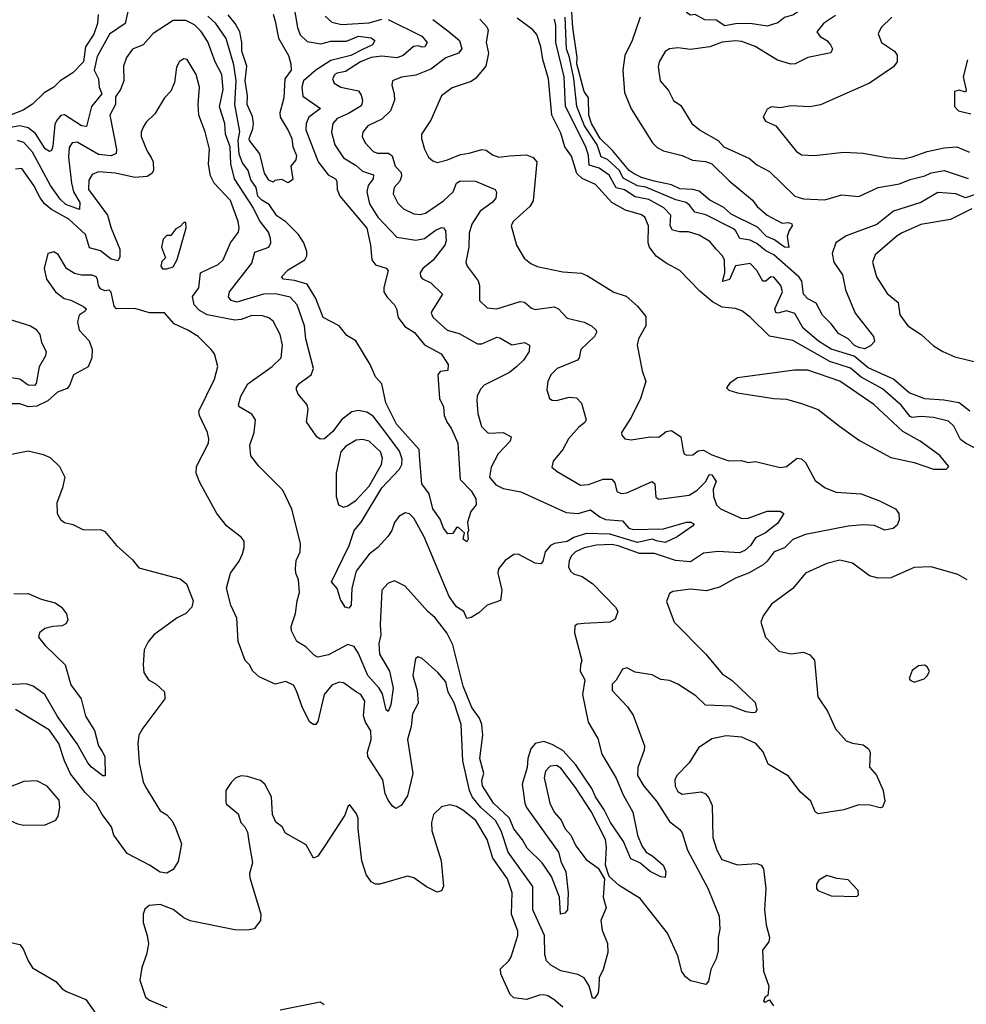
# Model space of a CAD drawing. Extents: x 1690054 to 1842981, y 782881 to 914114.
# Tile 217 of 256: x 1705815 to 1710259, y 859702 to 864322. Entities that reach past the tile are written whole.
import ezdxf

# ---------------------------------------------------------------- set-up
doc = ezdxf.new("R2010")
doc.units = 0

msp = doc.modelspace()

# ---------------------------------------------------------------- linework, layer by layer
at = {"layer": '0CON10XD'}
for points in [[(1709325, 864291.5), (1709245, 864303.9), (1709175, 864303.1), (1709125, 864293.9), (1709085, 864320), (1709032.3, 864322.3), (1708986.4, 864346.4), (1708963.6, 864343.6), (1708947.5, 864355), (1708957.5, 864435), (1708965, 864447.5), (1708995, 864449.2), (1709040.9, 864430.9), (1709155, 864409.5), (1709365, 864420.6), (1709585, 864459.4), (1709595, 864453.8), (1709598.9, 864435), (1709584.2, 864415), (1709511.4, 864388.6), (1709448, 864345), (1709405, 864332.7), (1709375, 864307.5), (1709325, 864291.5)], [(1708728, 864335), (1708691.1, 864225), (1708656, 864155), (1708646.6, 864085), (1708655, 863981.2), (1708685, 863904.2), (1708786.7, 863745), (1708807.5, 863722.5), (1708836.8, 863706.8), (1708925, 863684.3), (1708973.9, 863663.9), (1709035, 863657.4), (1709065, 863646.3), (1709146, 863566), (1709255, 863476), (1709278, 863445), (1709324.4, 863404.4), (1709395, 863367.5), (1709425, 863370), (1709440, 863365), (1709441.2, 863355), (1709426.8, 863333.2), (1709418.5, 863305), (1709426.4, 863253.6), (1709405, 863255.6), (1709359.4, 863289.4), (1709320.5, 863305), (1709278.9, 863348.9), (1709155, 863409.8), (1709120.8, 863440.8), (1709055.4, 863475), (1709005, 863518.4), (1708975, 863526.3), (1708915, 863528.9), (1708875, 863548), (1708793.8, 863565), (1708735, 863582.4), (1708699.8, 863599.8), (1708676.2, 863615), (1708598.1, 863708.1), (1708539.8, 863765), (1708499.3, 863835), (1708486.5, 863875), (1708485.2, 863955), (1708465.2, 863985), (1708429.9, 864115), (1708431.9, 864145), (1708411.6, 864285), (1708403.6, 864403.6)], [(1706325.2, 864374.8), (1706310.4, 864305), (1706236.2, 864255), (1706179.1, 864149.1), (1706164.8, 864085), (1706185.2, 864045), (1706188.4, 864005), (1706200.7, 863975), (1706151.4, 863915), (1706128.5, 863821.5), (1706104.6, 863825), (1706025, 863875.2), (1706007.9, 863872.1), (1705988.7, 863851.3), (1705979.6, 863830.4), (1705971.2, 863728.8), (1705965, 863708.8), (1705955, 863704.2), (1705935, 863716.7), (1705889.1, 863789.1), (1705855.1, 863815.1), (1705815, 863824.8), (1705755, 863813.6)], [(1707101.2, 864395), (1707119.6, 864285), (1707131.7, 864251.7), (1707165, 864220), (1707228.8, 864208.8), (1707275, 864221.6), (1707349, 864221), (1707405, 864244.7), (1707465, 864237.3), (1707481.5, 864225), (1707471.8, 864205), (1707425, 864182.5), (1707368.9, 864155), (1707275, 864130.8), (1707205.3, 864085), (1707146.8, 864035), (1707139.7, 864005), (1707145, 863963.3), (1707226.5, 863905), (1707172.4, 863865), (1707160, 863835), (1707158.1, 863805), (1707216.8, 863655), (1707262.8, 863595), (1707297.8, 863575), (1707304, 863564), (1707305.9, 863525), (1707318.1, 863495), (1707445, 863344.3), (1707462.2, 863265), (1707467.8, 863195), (1707485, 863171.4), (1707535, 863155.7), (1707544.2, 863145), (1707524.1, 863065), (1707525.3, 863045), (1707539.8, 863019.8), (1707574.5, 862985), (1707583.8, 862965), (1707591.3, 862925), (1707622.9, 862882.9), (1707667.8, 862855), (1707715, 862796.7), (1707794.4, 862755), (1707827.1, 862705), (1707825, 862676.7), (1707789.3, 862670.7), (1707777.5, 862655), (1707785.4, 862545), (1707804, 862505), (1707807.8, 862465), (1707821.5, 862431.5), (1707840.9, 862405), (1707871.5, 862335), (1707882.5, 862165), (1707935, 862110.8), (1707956.2, 862073.8), (1707957.5, 862045), (1707932.5, 862015), (1707917.5, 861965), (1707922.5, 861925), (1707916.7, 861915), (1707920, 861885), (1707915, 861872.5), (1707897.5, 861885), (1707902.5, 861915), (1707875, 861940), (1707865, 861940), (1707848.3, 861911.7), (1707825, 861910), (1707805, 861936.2), (1707788.8, 861978.8), (1707755, 862026.9), (1707736.8, 862096.8), (1707702.2, 862145), (1707693.9, 862255), (1707690.3, 862305), (1707584.2, 862425), (1707534.5, 862525), (1707515, 862614), (1707485.9, 862645.9), (1707460, 862705), (1707393.4, 862815), (1707350.2, 862840.2), (1707315, 862885.7), (1707239.7, 862925), (1707205, 863013.5), (1707165, 863080.8), (1707105, 863098.3), (1707053.3, 863105), (1707043.8, 863115), (1707075, 863148.7), (1707153.5, 863195), (1707162.9, 863215), (1707162.3, 863235), (1707148.8, 863275), (1707123.8, 863315), (1707065, 863373), (1707022.1, 863402.1), (1706986.1, 863455), (1706952.1, 863475), (1706933, 863495), (1706924.5, 863534.5), (1706900.8, 863570.8), (1706888.1, 863615), (1706861, 863651), (1706845, 863690.8), (1706840.6, 863755), (1706847.9, 863797.9), (1706825.2, 863925.2), (1706831.6, 864035), (1706820.3, 864110.3), (1706784.8, 864234.8), (1706735, 864304.7), (1706698.7, 864338.7)], [(1706182.7, 864347.3), (1706180.3, 864305), (1706162.8, 864255), (1706123.1, 864195), (1706114, 864125), (1706065, 864073.3), (1706004.6, 864035.4), (1705975.8, 864005), (1705930.3, 863979.7), (1705875, 863926.5), (1705831.7, 863898.3), (1705738.1, 863861.9)], [(1707705, 864193.6), (1707685, 864199.7), (1707663.3, 864196.7), (1707615.2, 864154.8), (1707586.3, 864143.7), (1707515, 864150.5), (1707464.5, 864145), (1707415, 864124.8), (1707345, 864078.9), (1707305, 864071.5), (1707294.5, 864065), (1707283.5, 864045), (1707291.4, 864025), (1707322.5, 864005), (1707405, 863988.2), (1707418.5, 863968.5), (1707423.8, 863945), (1707421.1, 863925), (1707413.2, 863915), (1707358.4, 863881.6), (1707305, 863858.9), (1707285, 863835.7), (1707278.7, 863795), (1707294.7, 863735), (1707334.8, 863674.8), (1707395, 863638.9), (1707425, 863611.9), (1707475.5, 863595), (1707474.5, 863575), (1707450.9, 863545), (1707444.7, 863515), (1707457.7, 863457.7), (1707496.8, 863395), (1707585, 863301.6), (1707675, 863287.9), (1707715, 863295.9), (1707765, 863332.5), (1707795, 863346.9), (1707805, 863346), (1707813.3, 863333.3), (1707816.5, 863285), (1707811.3, 863265), (1707756.7, 863193.3), (1707707.9, 863155), (1707694.5, 863135), (1707697.1, 863117.1), (1707706.1, 863106.1), (1707745, 863087.3), (1707800.6, 863035), (1707750, 862955), (1707747.1, 862945), (1707755.8, 862925), (1707822.5, 862865), (1707879, 862849), (1707965, 862801.6), (1707985, 862801.3), (1708055, 862832.5), (1708069.6, 862829.6), (1708125, 862796.6), (1708185, 862807.8), (1708208, 862795), (1708207.1, 862765), (1708179.5, 862725), (1708149.3, 862695), (1708115, 862666), (1707995, 862606.7), (1707979.8, 862590.2), (1707962.6, 862557.4), (1707960.6, 862535), (1707965.6, 862475), (1707983.3, 862413.3), (1708015, 862382.5), (1708085, 862384.6), (1708122, 862365), (1708116.9, 862345), (1708061.8, 862285), (1708028, 862222), (1708021, 862175), (1708049.6, 862139.6), (1708085, 862123.1), (1708167.2, 862107.2), (1708379.9, 862009.9), (1708436.7, 862005), (1708495, 862022.9), (1708538.9, 861988.9), (1708565, 861976.8), (1708645, 861970.4), (1708675, 861936.5), (1708695, 861929.8), (1708837.4, 861932.6), (1708945, 861964.6), (1708966.7, 861965), (1708981.2, 861955), (1708974.3, 861945), (1708902, 861895), (1708845, 861869.2), (1708805, 861876.7), (1708785, 861884.5), (1708715, 861868.6), (1708585, 861908), (1708475, 861910.5), (1708417.3, 861892.7), (1708385, 861873.4), (1708325.9, 861864.1), (1708306.4, 861855), (1708282.6, 861825), (1708270.6, 861779.4), (1708261.9, 861768.1), (1708235, 861771.2), (1708155.4, 861814.6), (1708135, 861812.2), (1708094.8, 861785.2), (1708062.5, 861745), (1708060.3, 861725), (1708078.2, 861645), (1708072.5, 861597.5), (1708010, 861575), (1707970.7, 861539.3), (1707935, 861517.3), (1707915, 861512.9), (1707900.6, 861545), (1707866.3, 861566.3), (1707830.7, 861615), (1707713.5, 861895), (1707665, 861983.1), (1707645, 862003.3), (1707625, 862007.9), (1707595, 861990.4), (1707575, 861963.3), (1707561.5, 861925), (1707543.5, 861896.5), (1707496.8, 861845), (1707455, 861814), (1707394.8, 861735), (1707374.7, 861655), (1707370.9, 861575), (1707359.5, 861560.5), (1707342.5, 861565), (1707321.5, 861601.5), (1707305, 861652.5), (1707278.6, 861685), (1707362.2, 861855), (1707385.2, 861924.8), (1707418.6, 861965), (1707515, 862125.7), (1707597.4, 862212.6), (1707609.2, 862235), (1707610.1, 862260.1), (1707597.4, 862297.4), (1707535, 862382.2), (1707475, 862461.3), (1707445, 862480.6), (1707405, 862487.8), (1707375, 862482.5), (1707325.4, 862445), (1707285, 862390), (1707245.8, 862355), (1707225, 862353.1), (1707209.2, 862365), (1707162, 862435), (1707170, 862495), (1707164.4, 862515), (1707123.1, 862565), (1707114.4, 862585), (1707113.8, 862596.2), (1707126.9, 862615), (1707182.9, 862655), (1707194.3, 862685), (1707158.9, 862825), (1707151.6, 862885), (1707116.9, 862985), (1707085, 863020.3), (1707015.7, 863035.7), (1706959.2, 863035), (1706835, 862997.1), (1706808, 863005), (1706795, 863022.5), (1706800, 863045), (1706905, 863180.5), (1706918.9, 863231.1), (1706984.6, 863255.4), (1706994.5, 863275), (1706993.1, 863295), (1706983.2, 863325), (1706940.7, 863380.7), (1706911.8, 863441.8), (1706824, 863575), (1706806.4, 863646.4), (1706803.1, 863725), (1706780.4, 863785), (1706777.8, 863835), (1706752.8, 863912.8), (1706770, 863995), (1706763.6, 864065), (1706732, 864125), (1706698, 864218), (1706666.8, 864266.8), (1706635, 864298.3), (1706595, 864318.4), (1706535, 864318.7), (1706441.9, 864258.1), (1706395, 864203.8), (1706345, 864184.4), (1706316.5, 864145), (1706302.1, 864105), (1706303.6, 864035), (1706288.7, 863995), (1706265, 863960.6), (1706265.4, 863925), (1706238.1, 863875), (1706269.2, 863715), (1706268.2, 863695), (1706245, 863684.2), (1706185, 863689.3), (1706085, 863748.4), (1706060.8, 863745), (1706047, 863723), (1706043.5, 863676.5), (1706058.6, 863555), (1706067.5, 863515), (1706097.8, 863465), (1706095, 863431.9), (1706031.9, 863455), (1706005, 863480), (1705960, 863545), (1705875, 863700.3), (1705835, 863746.5), (1705805, 863756.2)], [(1707005, 864348.1), (1707015, 864315.8), (1707029.6, 864235), (1707076.2, 864155), (1707087.8, 864115), (1707089.1, 864085), (1707060, 864045), (1707055.7, 863955), (1707035.6, 863885), (1707037.5, 863865), (1707075, 863802), (1707092.5, 863765), (1707097.5, 863725), (1707114, 863685), (1707111.2, 863665), (1707088, 863635), (1707097, 863573), (1707075, 863557.5), (1707045, 863572.5), (1707013, 863567), (1707005, 863560), (1706985, 863570), (1706965, 863602.5), (1706942.4, 863692.4), (1706894.4, 863755), (1706892.5, 863765), (1706909.6, 863810.4), (1706912.1, 863835), (1706907.5, 863867.5), (1706882.2, 863925), (1706884.6, 863965), (1706873.4, 864035), (1706881.9, 864105), (1706858.4, 864175), (1706858, 864215), (1706847.8, 864265), (1706827.2, 864305), (1706794.4, 864345)], [(1707248.6, 864338.6), (1707280.1, 864310.1), (1707325, 864300.5), (1707455, 864308.3), (1707515, 864325.2)], [(1707755, 864322.7), (1707825, 864270.6), (1707880, 864225), (1707891.2, 864185), (1707875.4, 864165), (1707815, 864143.1), (1707745, 864090), (1707675, 864062.8), (1707606.8, 864053.2), (1707564.5, 864035.5), (1707561.9, 864015), (1707573.3, 863975), (1707574.5, 863945), (1707555.4, 863895), (1707515, 863856.2), (1707450, 863825), (1707425.6, 863795), (1707422.2, 863775), (1707436.9, 863745), (1707475, 863704.6), (1707495, 863696.5), (1707545.9, 863695.9), (1707563.9, 863683.9), (1707578.2, 863635), (1707605.2, 863605.2), (1707608.1, 863588.1), (1707599.7, 863565), (1707572.3, 863535), (1707567.9, 863505), (1707590.9, 863460.9), (1707616.7, 863435), (1707665, 863411.1), (1707695, 863407.8), (1707720, 863415), (1707805, 863472.6), (1707850, 863515), (1707865, 863555.4), (1707883.1, 863566.9), (1707955, 863565.3), (1708047.5, 863525), (1708052.9, 863512.9), (1708050, 863485), (1708033.8, 863465), (1707976.3, 863423.7), (1707937.9, 863362.1), (1707925, 863321.2), (1707924.2, 863255), (1707909.4, 863185), (1707915.6, 863165), (1707966.7, 863096.7), (1707973.1, 863075), (1707974.3, 863005), (1708009.5, 862969.5), (1708055, 862966.2), (1708165, 863000), (1708185, 862996.7), (1708218.4, 862968.4), (1708235, 862961.8), (1708325, 862975.5), (1708344.2, 862965), (1708385, 862921.2), (1708465, 862902.7), (1708499.2, 862885), (1708521.4, 862865), (1708522.9, 862855), (1708513.1, 862835), (1708450, 862775), (1708441.8, 862735), (1708434.5, 862725), (1708337.8, 862685), (1708308.1, 862655), (1708294.3, 862625), (1708290, 862585), (1708302.5, 862545), (1708315, 862536.2), (1708335, 862536), (1708395, 862550.6), (1708428.5, 862548.5), (1708452.7, 862522.7), (1708473.8, 862445), (1708467.9, 862432.1), (1708439.7, 862410.3), (1708391.5, 862355), (1708365, 862305.8), (1708319.1, 862250.9), (1708312.7, 862222.7), (1708338, 862202), (1708447.7, 862137.7), (1708485, 862141.3), (1708555, 862165.8), (1708595, 862165.4), (1708608.5, 862148.5), (1708618.9, 862108.9), (1708638.9, 862098.9), (1708665, 862101.5), (1708785, 862154.5), (1708796.8, 862145), (1708802, 862082), (1708815, 862072.2), (1708958.7, 862091.3), (1708995, 862114.1), (1709036.4, 862155), (1709052.4, 862187.6), (1709065, 862185.8), (1709084.7, 862155), (1709071.1, 862118.9), (1709072.7, 862085), (1709085.7, 862045.7), (1709105, 862026.9), (1709205, 861981.2), (1709235, 861983.2), (1709325, 862015.4), (1709385.5, 862015.5), (1709403.3, 862005), (1709375, 861960), (1709315.9, 861915), (1709268.8, 861891.2), (1709246.2, 861855), (1709219, 861831), (1709195, 861821), (1709095, 861826.7), (1709025, 861818.5), (1708965, 861777.8), (1708894.3, 861784.3), (1708795, 861817.2), (1708725, 861817.3), (1708625, 861853.7), (1708595, 861859), (1708523.4, 861856.6), (1708465, 861843.7), (1708424.4, 861825), (1708404.5, 861805), (1708395, 861783.3), (1708392.1, 861755), (1708400.5, 861735), (1708415, 861722.5), (1708455, 861708.8), (1708506.4, 861675), (1708612.5, 861565), (1708622.5, 861545), (1708610.5, 861509.5), (1708585.7, 861494.3), (1708465, 861489.4), (1708434.3, 861485.7), (1708421.9, 861478.1), (1708420, 861445), (1708454.4, 861315), (1708447.5, 861292.5), (1708446.2, 861265), (1708468.2, 861225), (1708456.7, 861155), (1708483.3, 861025), (1708529.7, 860949.7), (1708547.7, 860875), (1708615, 860762.9), (1708648.2, 860685), (1708693, 860603), (1708715.4, 860495.4), (1708735.5, 860445), (1708755.6, 860415), (1708787.2, 860397.2), (1708836.5, 860355), (1708848.5, 860325), (1708845, 860297.5), (1708825, 860299.4), (1708775.7, 860325), (1708725.8, 860365), (1708683.9, 860383.9), (1708650, 860465), (1708588.9, 860555), (1708559, 860615), (1708518.2, 860675), (1708500.7, 860715), (1708426.2, 860826.2), (1708365, 860893.3), (1708315, 860921), (1708275, 860934.3), (1708235, 860926.1), (1708215, 860900.6), (1708200.2, 860855), (1708197.5, 860812.5), (1708174, 860735), (1708186.8, 860645), (1708194.7, 860625), (1708345, 860415.5), (1708357.2, 860367.2), (1708378.4, 860325), (1708390.7, 860225), (1708386.9, 860145), (1708375, 860128.9), (1708354.4, 860125), (1708350, 860205), (1708311.1, 860301.1), (1708267.3, 860365), (1708197.9, 860435), (1708175, 860474.3)], [(1707545, 864323.7), (1707702.3, 864245), (1707727.3, 864215), (1707717.5, 864195), (1707705, 864193.6)], [(1707974.6, 864324.6), (1708008.4, 864288.4), (1708013.8, 864273.8), (1708005.5, 864215), (1708015.4, 864165.4), (1708003.8, 864105), (1707955, 864046.9), (1707935, 864032.5), (1707845, 864002.7), (1707795.4, 863964.6), (1707745, 863851.2), (1707701.4, 863785), (1707700.6, 863765), (1707715.7, 863715), (1707735, 863678), (1707755, 863660), (1707775, 863652.9), (1707824.2, 863664.2), (1707885, 863690.4), (1707925, 863695.4), (1707985, 863713.2), (1708005, 863710.8), (1708035, 863688.9), (1708065, 863677.8), (1708115, 863682.9), (1708195, 863687.8), (1708226, 863675), (1708242.5, 863655), (1708225, 863472), (1708209.5, 863445), (1708132.5, 863375), (1708121.9, 863355), (1708146.9, 863265), (1708183.6, 863203.6), (1708215, 863178.6), (1708245, 863164.4), (1708365, 863138.8), (1708452.4, 863132.4), (1708480.9, 863120.9), (1708604.4, 863044.4), (1708662, 863025), (1708715, 862978.6), (1708755, 862928.8), (1708754.4, 862885), (1708720.8, 862825), (1708713.8, 862795), (1708737.5, 862675), (1708754, 862625), (1708729.4, 862545), (1708685, 862456.2), (1708640, 862385), (1708642.3, 862372.3), (1708655.7, 862355.7), (1708685, 862351.4), (1708775, 862364.4), (1708815, 862363.5), (1708849.4, 862390.6), (1708875, 862394.8), (1708919.3, 862365), (1708929.3, 862299.3), (1708934.6, 862284.6), (1708945, 862279.2), (1708975, 862280), (1709000.6, 862299.4), (1709025, 862303), (1709065, 862280.4), (1709145, 862252.5), (1709204.1, 862254.1), (1709235, 862244), (1709269.5, 862249.5), (1709385, 862220.8), (1709415, 862225.7), (1709465, 862264.2), (1709485, 862261.4), (1709505, 862244), (1709549.1, 862159.1), (1709596, 862125), (1709647.5, 862105), (1709765, 862096.9), (1709852, 862065), (1709926.7, 862026.7), (1709942, 862005), (1709944.3, 861975), (1709935, 861950), (1709915.9, 861934.1), (1709877.2, 861927.2), (1709828.1, 861948.1), (1709775, 861952), (1709705, 861945.3), (1709504.1, 861905.9), (1709445, 861882.7), (1709406, 861844), (1709356.7, 861825), (1709325, 861781.8), (1709305, 861764.6), (1709237.1, 861725), (1709175, 861701.2), (1709100.1, 861659.9), (1709038.4, 861641.6), (1708965, 861650.3), (1708881.7, 861638.3), (1708865, 861630), (1708852.3, 861592.3), (1708888.1, 861495), (1709035.7, 861345), (1709112.8, 861252.8), (1709160.7, 861220.7), (1709268.3, 861118.3), (1709276.1, 861083.9), (1709268.6, 861071.4), (1709255, 861069.2), (1709225, 861073.9), (1709155, 861100.6), (1709035, 861105.4), (1708989.3, 861149.3), (1708905.5, 861204.5), (1708865, 861220.8), (1708825.6, 861225.6), (1708785, 861247.5), (1708705, 861260.9), (1708665, 861281.4), (1708645, 861273.8), (1708615, 861223.1), (1708596.4, 861203.6), (1708596.9, 861175), (1708668.3, 861098.3), (1708695, 861058.8), (1708748.9, 860915), (1708747.5, 860895), (1708717, 860813), (1708715.3, 860775), (1708746, 860726), (1708804.5, 860654.5), (1708865, 860559.1), (1708915, 860521.4), (1708925, 860506), (1708950, 860425), (1709045, 860246), (1709098.2, 860115), (1709102.7, 860055), (1709094.4, 860015), (1709094.3, 859954.3), (1709085.4, 859914.6), (1709059.2, 859865), (1709049.4, 859810.6), (1709035.9, 859794.1), (1708965, 859812.2), (1708940.4, 859830.4), (1708923.9, 859855), (1708905, 859929.2), (1708856.9, 860035), (1708728.5, 860198.5), (1708629.5, 860259.5), (1708581.8, 860301.8), (1708564.5, 860354.5), (1708569.3, 860439.3), (1708565.5, 860475), (1708497.2, 860607.2), (1708425, 860719.3), (1708355, 860809.5), (1708335, 860821.8), (1708305, 860819.5), (1708284.3, 860795.7), (1708278, 860765), (1708304.5, 860645), (1708325, 860603.6), (1708356.5, 860566.5), (1708375.9, 860525), (1708403.1, 860495), (1708426.4, 860445), (1708475, 860382), (1708530.9, 860340.9), (1708560.2, 860290.2), (1708554.5, 860205), (1708568, 860155), (1708543.8, 860095), (1708549.7, 860049.8), (1708575, 859986.7), (1708575.5, 859944.5), (1708553.6, 859865), (1708534.8, 859825.2), (1708533.6, 859785), (1708530.7, 859755), (1708515, 859730.9), (1708505, 859730.9), (1708489, 859789), (1708465, 859826.7), (1708435, 859841.5), (1708355, 859858.5), (1708309.2, 859885), (1708288.6, 859905), (1708280, 859935), (1708279.3, 860025), (1708224.7, 860145.3), (1708224.4, 860255), (1708108.7, 860415), (1708075, 860516.2), (1708049.3, 860565), (1707979.4, 860625), (1707939.1, 860675), (1707926.1, 860705), (1707895.6, 860845), (1707887.7, 861015), (1707855, 861116.9)], [(1710355, 862282.8), (1710255, 862335.2), (1710231.7, 862351.7), (1710200.3, 862415), (1710175, 862437.9), (1710105.6, 862455.6), (1710045, 862460.3), (1710005, 862456), (1709995, 862460.4), (1709953.3, 862513.3), (1709865, 862590.4), (1709765.5, 862645.5), (1709715, 862687.2), (1709618.5, 862718.5), (1709445, 862817.5), (1709335, 862837.3), (1709245, 862925.8), (1709205, 862956), (1709175, 862967.5), (1709113.7, 862973.7), (1709068.2, 862998.2), (1709007.9, 863047.9), (1708915, 863145.7), (1708850.2, 863180.2), (1708802.8, 863212.8), (1708771.9, 863255), (1708765.5, 863275.5), (1708767.7, 863355), (1708749.5, 863395), (1708735, 863406.4), (1708659, 863429), (1708595.2, 863465.2), (1708519, 863549), (1708455, 863576.7), (1708430.5, 863600.5), (1708405, 863682), (1708374.6, 863725), (1708355, 863789.2), (1708313.1, 863875), (1708296.9, 864045), (1708270.3, 864135), (1708261.8, 864195), (1708242.3, 864252.3), (1708224.4, 864275), (1708150.3, 864330.3)], [(1710275.2, 862485.2), (1710225, 862524.7), (1710153.4, 862536.6), (1710065, 862543.2), (1709991.7, 862571.7), (1709918, 862635), (1709798.6, 862688.6), (1709732.6, 862742.6), (1709625, 862776.3), (1709565, 862813.2), (1709494, 862875), (1709453.5, 862943.5), (1709415, 862956.1), (1709375, 862945.2), (1709365, 862948.4), (1709359.7, 862965), (1709396, 863045), (1709388.9, 863075), (1709355, 863114.6), (1709341.2, 863115), (1709318.1, 863095), (1709303.8, 863095), (1709276.2, 863145), (1709245, 863178.9), (1709175, 863167.5), (1709146.8, 863103.2), (1709115, 863093.1), (1709126, 863135), (1709123.8, 863193.8), (1709114.1, 863214.1), (1709085.3, 863245.3), (1709055, 863281.1), (1709005, 863311.5), (1708955, 863327.3), (1708913.2, 863326.8), (1708880.6, 863335), (1708868.9, 863355), (1708871.4, 863405), (1708839.1, 863439.1), (1708768.6, 863478.6), (1708705, 863491.2), (1708655, 863523.8), (1708615, 863533.9), (1708583.2, 863593.2), (1708535, 863625.7), (1708489.2, 863639.2), (1708485.3, 863685.3), (1708473.3, 863725), (1708377.8, 863915), (1708371, 864055), (1708332.4, 864215), (1708331.8, 864295), (1708325.9, 864325)], [(1710325, 863509.5), (1710256, 863486), (1710210, 863505), (1710125, 863511.9), (1710045, 863465.2), (1709916.9, 863423.1), (1709839.2, 863360.8), (1709695, 863308.8), (1709645.9, 863275), (1709629.7, 863225), (1709636.8, 863185), (1709677.5, 863125), (1709692, 863055), (1709737.1, 862945), (1709823.2, 862835), (1709827.6, 862812.4), (1709808.7, 862791.3), (1709781.7, 862778.3), (1709755, 862783.9), (1709733.8, 862793.8), (1709705, 862825.2), (1709659, 862849), (1709625, 862894.6), (1709584.4, 862935), (1709555, 862991.5), (1709515, 863012.4), (1709494.9, 863034.8), (1709486.9, 863095), (1709475, 863113.9), (1709355, 863218.6), (1709317.7, 863237.7), (1709275, 863271.7), (1709245, 863287.3), (1709195.4, 863295.4), (1709175, 863332.9), (1709163.2, 863343.2), (1709036.5, 863406.5), (1708985, 863418.5), (1708961.2, 863451.2), (1708943.8, 863463.8), (1708895, 863477.7), (1708755, 863536.1), (1708715, 863542.8), (1708648.9, 863578.9), (1708630.4, 863615), (1708575, 863665.7), (1708545, 863679.3), (1708525.7, 863735), (1708466.5, 863825), (1708431.2, 863915), (1708417.1, 864047.1), (1708397, 864145), (1708382, 864185), (1708375.8, 864335)], [(1709645, 864342.2), (1709588, 864305), (1709556.7, 864265), (1709573.6, 864243.6), (1709605, 864224.3), (1709621.9, 864205), (1709631.4, 864185), (1709623.2, 864166.8), (1709515, 864144.7), (1709455, 864114.6), (1709435, 864114.1), (1709372.5, 864132.5), (1709267.2, 864197.2), (1709205, 864219.4), (1709175, 864222.7), (1709112.9, 864217.1), (1709055, 864195.4), (1708965, 864182.7), (1708905, 864190.8), (1708865, 864185.9), (1708845, 864173.3), (1708817.8, 864125), (1708811.9, 864101.9), (1708821.2, 864035), (1708860.9, 863990.9), (1708885, 863943.8), (1708919.1, 863919.1), (1708970.8, 863835), (1709011.9, 863801.9), (1709095, 863755.7), (1709120.8, 863725), (1709240.9, 863670.9), (1709275, 863640.9), (1709335, 863609.6), (1709454.4, 863495), (1709495, 863481.9), (1709595, 863477.4), (1709675, 863500.5), (1709755, 863492.3), (1709845, 863534.3), (1709945, 863551.4), (1709995, 863573.2), (1710065, 863590.4), (1710095, 863603.9), (1710155, 863615.3), (1710267.6, 863577.6)], [(1709910, 864335), (1709860, 864285), (1709845.9, 864255.9), (1709860.8, 864215), (1709922, 864175), (1709935, 864156.7), (1709934.3, 864125), (1709918.1, 864101.9), (1709805.4, 864024.6), (1709575, 863922.9), (1709525, 863912.9), (1709435, 863918.6), (1709385, 863908), (1709345, 863914), (1709325, 863903.3), (1709305.8, 863865), (1709315.7, 863845.7), (1709364.2, 863824.2), (1709461.2, 863705), (1709485, 863688.6), (1709545, 863684.4), (1709685, 863701.4), (1709775, 863695.8), (1709885.5, 863675.5), (1709965, 863670), (1710005, 863678.2), (1710075, 863704.6), (1710155, 863721.4), (1710215, 863726), (1710275, 863700.9)], [(1708175, 860474.3), (1708134.7, 860524.7), (1708114.8, 860575), (1708039.3, 860645), (1707987.3, 860727.3), (1707985, 860753.8), (1707993.9, 860785), (1707975.2, 860855), (1707988.6, 860965), (1707985.3, 861015), (1707973.3, 861045), (1707937, 861095), (1707896.8, 861195), (1707848.9, 861388.9), (1707819.6, 861445), (1707765.4, 861515), (1707730.5, 861545), (1707625, 861663.8), (1707575, 861689.2), (1707545, 861678.1), (1707515.7, 861645), (1707507.7, 861482.3), (1707510.2, 861435), (1707500.7, 861395), (1707504, 861345), (1707551.4, 861265), (1707568.2, 861185), (1707557.3, 861107.3), (1707545, 861076), (1707535, 861083.3), (1707518.1, 861158.1), (1707502.4, 861185), (1707450, 861245), (1707405, 861348.2), (1707385, 861380.3), (1707355, 861390), (1707265, 861342.4), (1707215, 861331.4), (1707198.3, 861338.3), (1707158.7, 861378.7), (1707116, 861405), (1707090.8, 861455), (1707089.4, 861475), (1707110.4, 861535), (1707117.2, 861595), (1707129.2, 861635), (1707124.4, 861694.4), (1707110.8, 861725), (1707109.2, 861745), (1707112.5, 861785), (1707132, 861825), (1707133.6, 861863.6), (1707092.2, 862025), (1707050.8, 862115), (1706937.8, 862227.8), (1706900.6, 862275), (1706895.4, 862325), (1706916.5, 862385), (1706922, 862445), (1706905, 862470.8), (1706845.7, 862505), (1706841.5, 862515), (1706853.2, 862555), (1706885.7, 862614.3), (1706999.5, 862695), (1707043.2, 862735), (1707048.4, 862795), (1707037.7, 862845), (1707005, 862907.3), (1706985, 862922.5), (1706955, 862933.1), (1706905, 862934), (1706855, 862914.8), (1706825, 862911.6), (1706695, 862936.8), (1706658.4, 862958.4), (1706634.2, 862985), (1706626.5, 863023.5), (1706656.7, 863063.3), (1706663.5, 863135), (1706703.3, 863153.3), (1706746.2, 863173.8), (1706770.5, 863195), (1706805.3, 863274.7), (1706842.3, 863325), (1706845.4, 863345), (1706841.2, 863375), (1706805, 863473.3), (1706727.3, 863555), (1706710.3, 863590.2), (1706700.6, 863645), (1706706.5, 863715), (1706686.2, 863796.2), (1706656.5, 863875), (1706652.5, 863925), (1706659.1, 864005), (1706643.1, 864065), (1706601.2, 864135), (1706585, 864139.2), (1706565, 864126), (1706550.5, 864099.5), (1706542.2, 864027.8), (1706525, 863986.7), (1706494.2, 863955.8), (1706448.7, 863881.3), (1706408.1, 863841.9), (1706395, 863818.8), (1706384.5, 863795), (1706385.5, 863775), (1706413.1, 863705), (1706432.3, 863675), (1706441.1, 863655), (1706443.8, 863615), (1706435, 863600), (1706413.5, 863586.5), (1706355, 863581.5), (1706265, 863602.5), (1706185, 863608.4), (1706155, 863595.5), (1706139.9, 863570.1), (1706138.4, 863525), (1706227.5, 863405), (1706244.3, 863344.3), (1706284.6, 863245), (1706285, 863207.5), (1706275, 863190.6), (1706245, 863199.1), (1706195, 863237.6), (1706142.2, 863252.2), (1706123.5, 863315), (1706045, 863385.6), (1705965, 863431.7), (1705930.3, 863460.3), (1705909, 863489), (1705881.1, 863545), (1705825, 863624.4), (1705795, 863620.6)], [(1710265.5, 864134.5), (1710244.4, 864055), (1710258.8, 863991.2), (1710255, 863982.5), (1710225, 863991.2), (1710203.8, 863985), (1710203.3, 863915), (1710222.5, 863895), (1710280.6, 863880.6)], [(1710285, 863434.5), (1710185, 863385.5), (1710045, 863361.8), (1709958.3, 863321.7), (1709935, 863308.6), (1709831.5, 863218.5), (1709819.2, 863185), (1709838, 863115), (1709887, 863037), (1709939.2, 862995), (1709946.7, 862936.7), (1709984.3, 862885), (1710048.1, 862845), (1710105, 862791.8), (1710148.6, 862765), (1710205, 862740), (1710315, 862713.8)], [(1706505, 863152.5), (1706535, 863162.5), (1706555, 863197.5), (1706596, 863345), (1706595, 863370), (1706585, 863370), (1706568.3, 863351.7), (1706548.3, 863341.7), (1706525, 863310), (1706505, 863310), (1706488.3, 863291.7), (1706480, 863255), (1706500, 863205), (1706483, 863187), (1706477.5, 863165), (1706485, 863152.5), (1706505, 863152.5)], [(1707855, 861116.9), (1707827.2, 861167.2), (1707815, 861214.3), (1707778.3, 861258.3), (1707705, 861324.3), (1707685, 861332.5), (1707672.5, 861325), (1707660.8, 861245), (1707680.9, 861175), (1707686.2, 861115), (1707658.9, 861065), (1707653.4, 861005), (1707636.1, 860943.9), (1707660.9, 860785), (1707635, 860680), (1707605.3, 860634.7), (1707581.2, 860621.2), (1707565, 860630.8), (1707545, 860659.2), (1707531.5, 860691.5), (1707520.5, 860755), (1707448.8, 860865), (1707447.7, 860885), (1707464.8, 860945), (1707464.2, 860985), (1707439.1, 861025), (1707429.8, 861055), (1707434.6, 861125), (1707416.7, 861155), (1707396, 861166), (1707335, 861211.1), (1707315, 861213.3), (1707280.2, 861199.8), (1707245, 861155.6), (1707215, 861028.8), (1707205.4, 861014.6), (1707195, 861014.3), (1707177.5, 861025), (1707142.3, 861092.3), (1707115, 861173.3), (1707100, 861200), (1707065, 861216.2), (1707015, 861203.8), (1706938.8, 861238.8), (1706908.8, 861265), (1706893.3, 861295), (1706874, 861315), (1706840, 861405), (1706833.8, 861513.8), (1706806, 861575), (1706785.8, 861655), (1706804.2, 861725), (1706845, 861782), (1706860.6, 861815), (1706869.4, 861845), (1706868.1, 861875), (1706855, 861894.2), (1706787.5, 861945), (1706740, 862005), (1706661.1, 862151.1), (1706642.7, 862195), (1706644.6, 862225), (1706700.6, 862335), (1706702.2, 862355), (1706696.5, 862385), (1706659.4, 862465), (1706655.7, 862485), (1706728.9, 862635), (1706745.7, 862695), (1706728.8, 862755), (1706713.8, 862775), (1706653.3, 862835), (1706605, 862866), (1706540, 862895), (1706495, 862947.5), (1706425, 862947.5), (1706355, 862966.7), (1706270, 862965), (1706258.3, 862978.3), (1706243.6, 863043.6), (1706235, 863052.5), (1706215, 863049.2), (1706195, 863059.2), (1706184.4, 863075), (1706180.8, 863105), (1706173.8, 863115), (1706155, 863124.2), (1706105, 863124), (1706071.7, 863131.7), (1706034.4, 863154.4), (1705995, 863220), (1705975, 863232.5), (1705947.5, 863225), (1705930, 863155), (1705940, 863105), (1705983.3, 863045), (1706024.1, 863014.1), (1706055, 863006.2), (1706115, 862976.7), (1706126.7, 862965), (1706122.5, 862955), (1706094.5, 862935.5), (1706086.9, 862905), (1706094.4, 862865), (1706140.6, 862815), (1706155.5, 862775), (1706153.7, 862736.3), (1706136, 862694), (1706066.9, 862655), (1706049.2, 862605), (1706038, 862592), (1705991.9, 862575), (1705946.8, 862533.2), (1705895, 862509.1), (1705855.7, 862505.8), (1705815, 862518.9), (1705765, 862520)], [(1705765, 862916.7), (1705865, 862886.1), (1705890, 862870), (1705909.6, 862845), (1705917.9, 862807.9), (1705938.5, 862765), (1705936.4, 862745), (1705907, 862693), (1705892.4, 862615), (1705883.8, 862605), (1705855, 862608), (1705815, 862634.8), (1705755, 862645.2)], [(1710165, 862212.5), (1710177.5, 862225), (1710135, 862276.7), (1710042.5, 862345), (1709960.6, 862390.6), (1709825, 862516.5), (1709665, 862625.9), (1709515, 862676.9), (1709452.6, 862677.4), (1709185, 862641.2), (1709147.5, 862615), (1709133.3, 862595), (1709145, 862583.3), (1709185, 862571.2), (1709355, 862544.2), (1709415, 862542), (1709485, 862521.4), (1709563.2, 862493.2), (1709663.3, 862415), (1709757.9, 862347.9), (1709905, 862268), (1710015, 862243.8), (1710105, 862213.3), (1710165, 862212.5)], [(1707335, 862034.5), (1707355, 862040.4), (1707395, 862067.5), (1707455, 862132.7), (1707514.3, 862235), (1707518.1, 862265), (1707508.2, 862295), (1707455, 862345.2), (1707425, 862351.6), (1707395, 862349.1), (1707345, 862319.7), (1707321.9, 862295), (1707300.9, 862195), (1707300, 862085), (1707311.8, 862045), (1707335, 862034.5)], [(1705745, 862276.7), (1705855, 862299.4), (1705925, 862282), (1705957.6, 862267.6), (1706001.2, 862225), (1706026.2, 862175), (1706016, 862125), (1705988.8, 862055), (1705991.2, 862005), (1706006.1, 861976.1), (1706025, 861963.3), (1706065, 861953.3), (1706115, 861928), (1706195, 861930), (1706215, 861921.2), (1706270, 861855), (1706345, 861786.9), (1706375, 861749.4), (1706568.8, 861698.8), (1706598, 861675), (1706630, 861595), (1706623.8, 861565), (1706595, 861536.2), (1706555, 861516), (1706445, 861436), (1706417.5, 861402.5), (1706400, 861365), (1706394, 861295), (1706398.3, 861258.3), (1706420, 861225), (1706455, 861203.3), (1706495, 861167.5), (1706496, 861135), (1706392.4, 860997.6), (1706374.3, 860965), (1706369.2, 860925), (1706375.7, 860835), (1706394.5, 860745), (1706405, 860722), (1706475, 860610), (1706505, 860590.6), (1706528.5, 860565), (1706545.4, 860535), (1706574.4, 860455), (1706558.3, 860371.7), (1706535, 860334), (1706505, 860317.5), (1706475, 860321.5), (1706425, 860354.5), (1706319.7, 860409.7), (1706257.5, 860495), (1706246.2, 860535), (1706202.1, 860592.1), (1706173.6, 860643.6), (1706122.6, 860695), (1706053.7, 860783.7), (1706026, 860844), (1705998.7, 860925), (1705955, 860987.5), (1705795, 861084.6)], [(1710263.6, 861693.6), (1710219.1, 861719.1), (1710095, 861754.2), (1710015, 861750.9), (1709905, 861703.1), (1709845, 861700.9), (1709805, 861713.1), (1709725, 861771.5), (1709665, 861785.4), (1709605, 861770.9), (1709503.8, 861725), (1709445, 861652.5), (1709345, 861578.8), (1709306.2, 861525), (1709293.8, 861495), (1709316.2, 861425), (1709379.7, 861359.7), (1709435, 861345.8), (1709495, 861354), (1709525, 861342), (1709546.8, 861316.8), (1709562.9, 861145), (1709606.9, 861076.9), (1709645.8, 860995), (1709695, 860938.8), (1709725, 860926.7), (1709775, 860920), (1709800.7, 860900.7), (1709807.5, 860885), (1709804, 860815), (1709837.4, 860777.4), (1709868.6, 860705), (1709876, 860655), (1709865, 860627.5), (1709855, 860623.8), (1709805.7, 860635.7), (1709755, 860637.8), (1709685, 860614.4), (1709563.3, 860595), (1709549.2, 860605), (1709530, 860655), (1709478.5, 860698.5), (1709425, 860773.1), (1709328.9, 860828.9), (1709305, 860886.7), (1709271.1, 860925), (1709205, 860956), (1709131.7, 860961.7), (1709065, 860947.1), (1709001.2, 860905), (1708958, 860835), (1708900, 860775), (1708891.4, 860755), (1708892.2, 860725), (1708905, 860700.8), (1708925, 860687.8), (1709015, 860699.4), (1709035, 860690), (1709050.8, 860670.8), (1709066.2, 860635), (1709068.8, 860485), (1709087.9, 860425), (1709111.2, 860381.2), (1709185, 860356.4), (1709275, 860363.1), (1709296.2, 860355), (1709307.6, 860337.6), (1709318.6, 860245), (1709312.2, 860145), (1709319.2, 860075), (1709336, 860015), (1709331.6, 859995), (1709302.4, 859955), (1709307.1, 859857.1), (1709332.5, 859787.5), (1709327.5, 859742.5), (1709315, 859736.7), (1709307, 859717), (1709315, 859711.2), (1709335, 859722.5), (1709340, 859715), (1709353.8, 859695)], [(1705787.5, 861627.5), (1705855, 861630), (1705915, 861603.2), (1705981.2, 861585), (1706011.2, 861565), (1706034.2, 861534.2), (1706041.2, 861505), (1706032, 861488), (1706015, 861478), (1705970, 861475), (1705933.3, 861465), (1705907.5, 861445), (1705903.3, 861425), (1705934, 861385), (1706028.2, 861295), (1706055, 861201.4), (1706103.5, 861135), (1706123.3, 861053.3), (1706166.4, 860986.4), (1706184.2, 860915), (1706202.5, 860887.5), (1706214.5, 860864.5), (1706215.8, 860774.2), (1706205, 860774.2), (1706151.5, 860815), (1706135, 860834.3), (1706084.5, 860924.5), (1705992.8, 861052.8), (1705932.8, 861155), (1705877.5, 861195), (1705845, 861205.6), (1705755, 861200.2)], [(1710015, 861213.8), (1710060.7, 861229.3), (1710077.5, 861245), (1710086.2, 861265), (1710075.9, 861285.9), (1710063, 861293), (1710035, 861290), (1710005, 861267.5), (1709990.7, 861230.7), (1709995, 861222.5), (1710015, 861213.8)], [(1707804.3, 860255.7), (1707795, 860233.8), (1707775, 860227.5), (1707725, 860253.3), (1707665, 860295.6), (1707635, 860302.5), (1707505, 860265.5), (1707485, 860265.6), (1707465, 860275.7), (1707441.4, 860311.4), (1707421.5, 860375), (1707403.3, 860525), (1707403.3, 860575), (1707396.7, 860595), (1707365, 860637.5), (1707355, 860630), (1707340.7, 860589.3), (1707248, 860445), (1707215, 860397.5), (1707195, 860387.5), (1707159.7, 860449.7), (1707062.5, 860505), (1707047.5, 860535), (1707016.7, 860556.7), (1707001.7, 860591.7), (1706997.5, 860675), (1706966.2, 860735), (1706945, 860752), (1706885, 860771.2), (1706855, 860773.3), (1706830, 860765), (1706807, 860743), (1706782.5, 860705), (1706782.5, 860655), (1706785, 860642.5), (1706840, 860595), (1706853.3, 860555), (1706872.5, 860535), (1706885, 860510), (1706890, 860465), (1706908, 860365), (1706894, 860315), (1706895.7, 860295), (1706947.5, 860125), (1706945.6, 860094.4), (1706915, 860056), (1706885, 860049.2), (1706825, 860050.8), (1706615, 860093.1), (1706585, 860108.1), (1706535, 860146.4), (1706475, 860170.5), (1706423.3, 860165), (1706402.4, 860147.6), (1706394.3, 860125), (1706394.2, 860085.8), (1706414, 860025), (1706420, 859985), (1706410, 859935), (1706388.1, 859875), (1706378.2, 859815), (1706405.5, 859735.5), (1706425, 859720.6), (1706505, 859686.7)], [(1705835, 860542), (1705935, 860543.8), (1705983.9, 860566.1), (1705996.2, 860585), (1706004.1, 860625.9), (1705999.7, 860659.7), (1705943.3, 860725), (1705895, 860750), (1705835, 860746.7), (1705754.1, 860715.9), (1705717.5, 860685), (1705706.7, 860635), (1705710, 860615), (1705725, 860596.7), (1705770, 860565), (1705805, 860548), (1705835, 860542)], [(1708365, 859688.1), (1708322, 859725), (1708295, 859741.9), (1708275, 859745.6), (1708255, 859744.4), (1708195, 859723.6), (1708135, 859731.3), (1708118.1, 859748.1), (1708074.2, 859844.2), (1708072.6, 859867.4), (1708111.6, 859905), (1708122.2, 859925), (1708154.4, 860025), (1708153.1, 860045), (1708123.5, 860125), (1708126.7, 860225), (1708105, 860290.6), (1708036.8, 860386.8), (1708009.7, 860475), (1707956.8, 860565), (1707895, 860612.5), (1707865, 860629.4), (1707835, 860637.5), (1707795, 860628), (1707758.1, 860591.9), (1707747.8, 860555), (1707749.4, 860515), (1707793.8, 860375), (1707804.3, 860255.7)], [(1709745, 860208), (1709753.8, 860215), (1709752, 860235), (1709705, 860286), (1709651.7, 860291.7), (1709605, 860306), (1709566.7, 860285), (1709556, 860265), (1709555.8, 860245), (1709562.5, 860235), (1709625, 860210.4), (1709745, 860208)], [(1705714.7, 860004.7), (1705815, 859982.5), (1705831.4, 859961.4), (1705854.2, 859905), (1705875, 859872.5), (1705985, 859808.8), (1706014, 859775), (1706035, 859762), (1706125, 859724.2), (1706170.5, 859660.5)], [(1707037.5, 859675), (1707225, 859713.8), (1707245, 859701.2)]]:
    msp.add_lwpolyline(points, dxfattribs=at)

doc.saveas('drawing.dxf')
